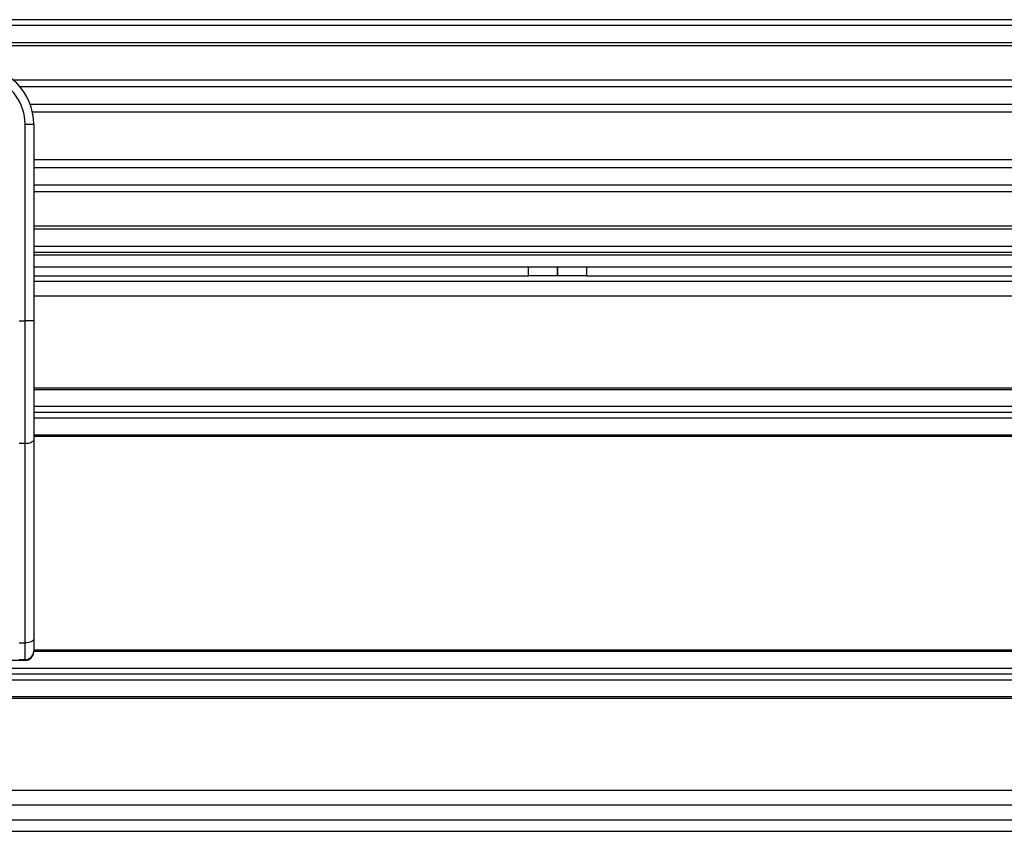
# Model space of a CAD drawing. Header units: millimetres. Extents: x 0 to 420, y 0 to 297.
# Tile 37 of 106: x 95.71 to 99.64, y 224.45 to 227.69. Entities that reach past the tile are written whole.
import ezdxf

# ---------------------------------------------------------------- set-up
doc = ezdxf.new("R2010")
doc.units = ezdxf.units.MM

msp = doc.modelspace()

# ---------------------------------------------------------------- linework, layer by layer
at = {"color": 7, "linetype": 'Continuous', "lineweight": 25}
for p, q in [((220.31478, 227.68916), (57.72217, 227.68916)), ((220.31478, 227.66593), (57.72217, 227.66593)), ((220.31478, 227.59625), (57.72217, 227.59625)), ((220.31478, 227.5844), (57.72217, 227.5844)), ((109.76344, 227.44758), (95.68754, 227.44758)), ((109.7367, 227.42064), (95.71427, 227.42064)), ((109.6964, 227.35122), (95.75457, 227.35122)), ((109.68731, 227.31984), (95.76366, 227.31984)), ((95.734, 226.48745), (95.734, 227.27106)), ((95.76884, 227.27106), (95.734, 227.27106)), ((95.76884, 227.27106), (95.76884, 227.06609)), ((109.68213, 227.12937), (95.76884, 227.12937)), ((109.68213, 227.09799), (95.76884, 227.09799)), ((95.76884, 227.06609), (95.76884, 226.91857)), ((109.68213, 227.02857), (95.76884, 227.02857)), ((109.68213, 227.00162), (95.76884, 227.00162)), ((95.76884, 226.91857), (95.76884, 226.48745)), ((109.68213, 226.86481), (95.76884, 226.86481)), ((109.68213, 226.85296), (95.76884, 226.85296)), ((109.68213, 226.78328), (95.76884, 226.78328)), ((109.68213, 226.76005), (95.76884, 226.76005)), ((109.68213, 226.74844), (95.76884, 226.74844)), ((95.76884, 226.70199), (97.74318, 226.70199)), ((97.74318, 226.66714), (97.74318, 226.70199)), ((97.74318, 226.70199), (97.85932, 226.70199)), ((97.85932, 226.66714), (97.85932, 226.70199)), ((97.85932, 226.70199), (97.97546, 226.70199)), ((97.85932, 226.70199), (97.85932, 226.66714)), ((97.97546, 226.70199), (97.97546, 226.66714)), ((97.97546, 226.70199), (109.68213, 226.70199)), ((95.76884, 226.66714), (97.74318, 226.66714)), ((109.68213, 226.64392), (95.76884, 226.64392)), ((97.85932, 226.66714), (97.74318, 226.66714)), ((97.97546, 226.66714), (97.85932, 226.66714)), ((97.97546, 226.66714), (109.68213, 226.66714)), ((109.68213, 226.58585), (95.76884, 226.58585)), ((95.71078, 226.48745), (95.734, 226.48745)), ((95.734, 225.99664), (95.734, 226.48745)), ((95.76884, 226.48745), (95.734, 226.48745)), ((95.76884, 226.48745), (95.76884, 226.01136)), ((101.62934, 226.21769), (95.76884, 226.21769)), ((101.62768, 226.21189), (95.76884, 226.21189)), ((101.60841, 226.14453), (95.76884, 226.14453)), ((101.60176, 226.1213), (95.76884, 226.1213)), ((101.59512, 226.09807), (95.76884, 226.09807)), ((101.57585, 226.03071), (95.76884, 226.03071)), ((101.5742, 226.0249), (95.76884, 226.0249)), ((95.76884, 226.01136), (95.76884, 225.21591)), ((95.734, 225.99664), (95.71078, 225.99664)), ((95.734, 225.20118), (95.734, 225.99664)), ((95.71078, 225.20118), (95.734, 225.20118)), ((95.734, 225.13413), (95.734, 225.20118)), ((95.76884, 225.21591), (95.76884, 225.16897)), ((101.42318, 225.16665), (95.76877, 225.16665)), ((101.42378, 225.17245), (95.76884, 225.17245)), ((95.7338, 225.1312), (95.19997, 225.1312)), ((95.734, 225.13413), (95.71078, 225.13413)), ((95.7338, 225.13413), (95.7338, 225.1312)), ((101.41626, 225.09929), (89.11998, 225.09929)), ((101.41387, 225.07606), (89.12314, 225.07606)), ((101.41169, 225.05283), (89.11998, 225.05283)), ((101.40923, 224.98547), (67.44289, 224.98547)), ((101.40902, 224.97967), (67.44289, 224.97967)), ((101.40355, 224.61151), (67.44289, 224.61151)), ((101.40665, 224.55344), (67.44289, 224.55344)), ((67.44289, 224.49537), (101.40871, 224.49537)), ((67.43951, 224.44892), (101.41235, 224.44892))]:
    msp.add_line(p, q, dxfattribs=at)
at = {"color": 7, "linetype": 'Continuous', "lineweight": 25, "flags": 128}
for points in [[(95.76884, 226.01136), (95.76817, 226.00849), (95.76619, 226.00572), (95.76297, 226.00318), (95.75864, 226.00095), (95.75336, 225.99912), (95.74734, 225.99776), (95.7408, 225.99692), (95.734, 225.99664)], [(95.76884, 225.21591), (95.76817, 225.21304), (95.76619, 225.21027), (95.76297, 225.20773), (95.75864, 225.2055), (95.75336, 225.20367), (95.74734, 225.2023), (95.7408, 225.20147), (95.734, 225.20118)]]:
    msp.add_lwpolyline(points, dxfattribs=at)
at = {"color": 7, "linetype": 'Continuous', "lineweight": 25}
for centre, radius, start, end in [((95.53657, 227.27106), 0.23228, 0, 90), ((95.53657, 227.27106), 0.19743, 0, 90), ((95.734, 225.16897), 0.03484, 270, 0)]:
    msp.add_arc(centre, radius, start, end, dxfattribs=at)
msp.add_ellipse((95.7338, 225.16604), major_axis=(0.02464, 0.02464), ratio=0.9999746, start_param=3.9270289, end_param=5.4977491, dxfattribs=at)

doc.saveas('drawing.dxf')
